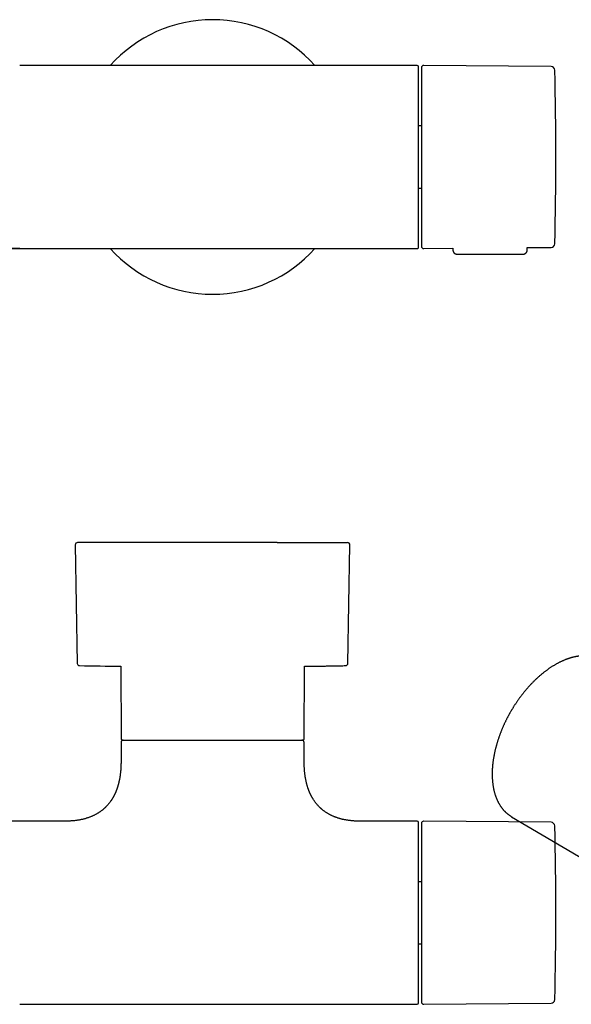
# Model space of a CAD drawing. Header units: millimetres. Extents: x 8 to 865, y 12 to 373.
# Tile 7 of 14: x 479 to 599, y 158 to 373. Entities that reach past the tile are written whole.
import ezdxf

# ---------------------------------------------------------------- set-up
doc = ezdxf.new("R2010")
doc.units = ezdxf.units.MM

msp = doc.modelspace()

# ---------------------------------------------------------------- linework, layer by layer
at = {"color": 7, "linetype": 'Continuous', "lineweight": 30}
for p, q in [((520.77, 363), (478.87, 363)), ((521, 363), (520.77, 363)), ((521.24, 363), (521, 363)), ((565.7, 363), (521.24, 363)), ((594.93, 362.75), (567.1, 363)), ((566.6, 349.79), (566, 349.79)), ((566, 336.21), (566.6, 336.21)), ((470.12, 323), (520.55, 323)), ((520.55, 323), (520.58, 323)), ((520.59, 323), (521, 323)), ((521, 323), (521.41, 323)), ((521.42, 323), (521.45, 323)), ((521.45, 323), (565.6, 323)), ((565.6, 323), (565.7, 323)), ((567.1, 323), (573.5, 323.06)), ((573.5, 323.06), (573.5, 322.59)), ((589.7, 323.2), (594.93, 323.25)), ((589.7, 322.59), (589.7, 323.2)), ((574.3, 321.8), (588.9, 321.8)), ((491.01, 258.25), (491.44, 232.38)), ((550.56, 232.38), (550.99, 258.25)), ((500.93, 231.76), (501, 215.91)), ((541, 215.91), (541.07, 231.76)), ((501, 215.11), (501, 210.91)), ((541, 210.91), (541, 215.11)), ((488.75, 197.91), (403.25, 197.91)), ((565.7, 197.91), (553.25, 197.91)), ((594.93, 197.66), (567.1, 197.9)), ((586.32, 198.88), (605.87, 187.31)), ((566.6, 184.69), (566, 184.69)), ((566, 171.12), (566.6, 171.12)), ((478.87, 157.91), (565.7, 157.91)), ((567.1, 157.91), (594.93, 158.15))]:
    msp.add_line(p, q, dxfattribs=at)
at = {"color": 7, "linetype": 'Continuous', "lineweight": 30, "flags": 128}
msp.add_lwpolyline([(541.07, 231.76), (541.27, 231.76), (541.68, 231.77)], dxfattribs=at)
at = {"color": 7, "linetype": 'Continuous', "lineweight": 30}
for centre, radius, start, end in [((521, 343), 29.99, 90, 138.1747), ((521, 343), 29.99, 41.8253, 90), ((565.7, 362.7), 0.3, 360, 90), ((567.1, 362.5), 0.5, 89.5, 180), ((594.92, 361.95), 0.8, 1.673, 89.5), ((-53.99, 343), 649.99, 358.32705, 1.67295), ((521, 343), 29.99, 221.8253, 318.1747), ((567.1, 323.5), 0.5, 180, 270.5), ((594.92, 324.05), 0.8, 270.5, 358.327), ((491.51, 258.26), 0.5, 90, 180.9548), ((550.49, 258.26), 0.5, 359.0452, 90), ((491.94, 232.39), 0.5, 180.956, 268.6682), ((550.06, 232.39), 0.5, 271.3318, 359.044), ((503.55, 731.76), 500, 268.6681, 269.6997), ((501.3, 215.91), 0.3, 180.25, 270), ((501.5, 215.11), 0.5, 90, 180), ((540.5, 215.11), 0.5, 0, 90), ((540.7, 215.91), 0.3, 270, 359.75), ((565.7, 197.61), 0.3, 360, 90), ((567.1, 197.4), 0.5, 89.5, 180), ((594.92, 196.86), 0.8, 1.673, 89.5), ((-53.99, 177.91), 649.99, 358.32705, 1.67295), ((565.7, 158.21), 0.3, 270, 360), ((567.1, 158.41), 0.5, 180, 270.5), ((594.92, 158.95), 0.8, 270.5, 358.327)]:
    msp.add_arc(centre, radius, start, end, dxfattribs=at)
for points, knots in [([(566, 323.3), (566, 323.31), (566, 323.32), (566, 323.34), (566, 323.38), (566, 323.42), (566, 323.47), (566, 323.52), (566, 323.56), (566, 323.61), (566, 323.67), (566, 323.73), (566, 323.81), (566, 323.91), (566, 324.03), (566, 324.17), (566, 324.31), (566, 324.47), (566, 324.64), (566, 324.79), (566, 324.93), (566, 325.04), (566, 325.15), (566, 325.27), (566, 325.39), (566, 325.52), (566, 325.65), (566, 325.81), (566, 326), (566, 326.22), (566, 326.45), (566, 326.68), (566, 326.91), (566, 327.13), (566, 327.35), (566, 327.59), (566, 327.82), (566, 328.08), (566, 328.36), (566, 328.66), (566, 328.97), (566, 329.28), (566, 329.61), (566, 329.95), (566, 330.29), (566, 330.64), (566, 330.99), (566, 331.35), (566, 331.71), (566, 332.07), (566, 332.43), (566, 332.76), (566, 333.08), (566, 333.4), (566, 333.72), (566, 334.05), (566, 334.4), (566, 334.77), (566, 335.17), (566, 335.57), (566, 335.91), (566, 336.18), (566, 336.39), (566, 336.6), (566, 336.81), (566, 337.03), (566, 337.28), (566, 337.57), (566, 337.91), (566, 338.23), (566, 338.55), (566, 338.85), (566, 339.16), (566, 339.46), (566, 339.76), (566, 340.11), (566, 340.5), (566, 340.95), (566, 341.4), (566, 341.85), (566, 342.3), (566, 342.75), (566, 343.2), (566, 343.65), (566, 344.1), (566, 344.55), (566, 345), (566, 345.39), (566, 345.73), (566, 346.02), (566, 346.32), (566, 346.61), (566, 346.91), (566, 347.26), (566, 347.67), (566, 348.14), (566, 348.6), (566, 349.05), (566, 349.5), (566, 349.95), (566, 350.33), (566, 350.65), (566, 350.91), (566, 351.16), (566, 351.41), (566, 351.66), (566, 351.91), (566, 352.15), (566, 352.44), (566, 352.78), (566, 353.15), (566, 353.52), (566, 353.87), (566, 354.2), (566, 354.51), (566, 354.81), (566, 355.11), (566, 355.41), (566, 355.71), (566, 356.03), (566, 356.36), (566, 356.69), (566, 357), (566, 357.32), (566, 357.62), (566, 357.92), (566, 358.21), (566, 358.5), (566, 358.77), (566, 359.03), (566, 359.28), (566, 359.52), (566, 359.73), (566, 359.92), (566, 360.11), (566, 360.29), (566, 360.46), (566, 360.64), (566, 360.82), (566, 361), (566, 361.17), (566, 361.31), (566, 361.41), (566, 361.49), (566, 361.57), (566, 361.64), (566, 361.71), (566, 361.79), (566, 361.88), (566, 361.98), (566, 362.07), (566, 362.15), (566, 362.22), (566, 362.28), (566, 362.34), (566, 362.4), (566, 362.46), (566, 362.52), (566, 362.57), (566, 362.62), (566, 362.66), (566, 362.68), (566, 362.7), (566, 362.7), (566, 362.7)], [0, 0, 0, 0, 0.007327, 0.014643, 0.021951, 0.029255, 0.036558, 0.041342, 0.046129, 0.050919, 0.055714, 0.060646, 0.065728, 0.073496, 0.081254, 0.089007, 0.096759, 0.104514, 0.112279, 0.120056, 0.12457, 0.129079, 0.133583, 0.138082, 0.142579, 0.147074, 0.151567, 0.156061, 0.163123, 0.17019, 0.177266, 0.184353, 0.190498, 0.196632, 0.202758, 0.208879, 0.214997, 0.221113, 0.228323, 0.235539, 0.242763, 0.25, 0.257372, 0.26473, 0.272078, 0.27942, 0.286759, 0.293969, 0.301185, 0.308409, 0.315646, 0.321664, 0.327672, 0.333672, 0.339667, 0.345659, 0.35165, 0.358713, 0.36578, 0.372855, 0.379943, 0.383568, 0.38719, 0.390809, 0.394425, 0.398039, 0.401651, 0.407325, 0.412997, 0.41867, 0.423736, 0.428806, 0.43388, 0.438959, 0.443914, 0.448711, 0.456044, 0.463368, 0.470688, 0.478007, 0.48533, 0.492659, 0.5, 0.507328, 0.514645, 0.521953, 0.529257, 0.53656, 0.541344, 0.54613, 0.55092, 0.555714, 0.560646, 0.565728, 0.573496, 0.581254, 0.589007, 0.596759, 0.604514, 0.612279, 0.620056, 0.62457, 0.629079, 0.633583, 0.638082, 0.642579, 0.647074, 0.651567, 0.656061, 0.663123, 0.67019, 0.677266, 0.684353, 0.690498, 0.696632, 0.702758, 0.708879, 0.714997, 0.721113, 0.728323, 0.735539, 0.742763, 0.75, 0.757372, 0.76473, 0.772078, 0.77942, 0.786759, 0.793969, 0.801185, 0.808409, 0.815646, 0.821664, 0.827672, 0.833672, 0.839667, 0.845659, 0.85165, 0.858713, 0.86578, 0.872855, 0.879943, 0.883568, 0.88719, 0.890809, 0.894425, 0.898039, 0.901651, 0.907325, 0.912997, 0.918669, 0.923736, 0.928806, 0.93388, 0.938959, 0.943914, 0.948711, 0.956044, 0.963368, 0.970688, 0.978007, 0.98533, 0.992659, 1, 1, 1, 1]), ([(566.6, 362.5), (566.6, 362.49), (566.6, 362.49), (566.6, 362.48), (566.6, 362.45), (566.6, 362.42), (566.6, 362.37), (566.6, 362.33), (566.6, 362.29), (566.6, 362.25), (566.6, 362.2), (566.6, 362.14), (566.6, 362.07), (566.6, 361.98), (566.6, 361.87), (566.6, 361.75), (566.6, 361.64), (566.6, 361.55), (566.6, 361.49), (566.6, 361.42), (566.6, 361.35), (566.6, 361.28), (566.6, 361.2), (566.6, 361.1), (566.6, 360.96), (566.6, 360.78), (566.6, 360.6), (566.6, 360.41), (566.6, 360.23), (566.6, 360.06), (566.6, 359.92), (566.6, 359.78), (566.6, 359.63), (566.6, 359.48), (566.6, 359.29), (566.6, 359.07), (566.6, 358.81), (566.6, 358.54), (566.6, 358.26), (566.6, 357.98), (566.6, 357.69), (566.6, 357.4), (566.6, 357.1), (566.6, 356.78), (566.6, 356.46), (566.6, 356.13), (566.6, 355.8), (566.6, 355.46), (566.6, 355.15), (566.6, 354.87), (566.6, 354.64), (566.6, 354.4), (566.6, 354.16), (566.6, 353.91), (566.6, 353.63), (566.6, 353.3), (566.6, 352.92), (566.6, 352.54), (566.6, 352.15), (566.6, 351.82), (566.6, 351.54), (566.6, 351.31), (566.6, 351.09), (566.6, 350.86), (566.6, 350.64), (566.6, 350.41), (566.6, 350.11), (566.6, 349.73), (566.6, 349.29), (566.6, 348.84), (566.6, 348.38), (566.6, 347.98), (566.6, 347.62), (566.6, 347.32), (566.6, 347.02), (566.6, 346.72), (566.6, 346.42), (566.6, 346.07), (566.6, 345.68), (566.6, 345.24), (566.6, 344.79), (566.6, 344.35), (566.6, 343.9), (566.6, 343.45), (566.6, 343.15), (566.6, 343)], [0, 0, 0, 0, 0.014635, 0.029249, 0.043848, 0.058441, 0.073035, 0.082595, 0.092161, 0.101735, 0.111319, 0.121178, 0.131336, 0.146553, 0.161753, 0.176944, 0.192135, 0.198958, 0.205784, 0.212613, 0.219447, 0.226285, 0.233129, 0.23998, 0.254418, 0.268831, 0.283227, 0.297613, 0.311997, 0.321417, 0.330841, 0.340271, 0.34971, 0.359159, 0.36862, 0.383368, 0.398088, 0.41279, 0.427482, 0.442171, 0.456602, 0.471046, 0.485509, 0.5, 0.514747, 0.529468, 0.54417, 0.558861, 0.57355, 0.58317, 0.592794, 0.602425, 0.612065, 0.621716, 0.63138, 0.645818, 0.660232, 0.674628, 0.689014, 0.703397, 0.711471, 0.719548, 0.727629, 0.735716, 0.743809, 0.751911, 0.760021, 0.77554, 0.791032, 0.806507, 0.821974, 0.837442, 0.847575, 0.857715, 0.867865, 0.878027, 0.887932, 0.897513, 0.912161, 0.926794, 0.941419, 0.956044, 0.970677, 0.985327, 1, 1, 1, 1]), ([(566.6, 343), (566.6, 342.85), (566.6, 342.55), (566.6, 342.1), (566.6, 341.66), (566.6, 341.21), (566.6, 340.82), (566.6, 340.48), (566.6, 340.19), (566.6, 339.9), (566.6, 339.61), (566.6, 339.31), (566.6, 338.96), (566.6, 338.55), (566.6, 338.1), (566.6, 337.65), (566.6, 337.29), (566.6, 337.01), (566.6, 336.81), (566.6, 336.61), (566.6, 336.41), (566.6, 336.22), (566.6, 336.02), (566.6, 335.75), (566.6, 335.41), (566.6, 335.01), (566.6, 334.61), (566.6, 334.21), (566.6, 333.87), (566.6, 333.57), (566.6, 333.32), (566.6, 333.07), (566.6, 332.82), (566.6, 332.57), (566.6, 332.29), (566.6, 331.96), (566.6, 331.59), (566.6, 331.23), (566.6, 330.87), (566.6, 330.52), (566.6, 330.18), (566.6, 329.85), (566.6, 329.53), (566.6, 329.21), (566.6, 328.9), (566.6, 328.59), (566.6, 328.29), (566.6, 328), (566.6, 327.75), (566.6, 327.54), (566.6, 327.36), (566.6, 327.18), (566.6, 327.01), (566.6, 326.85), (566.6, 326.65), (566.6, 326.44), (566.6, 326.21), (566.6, 325.99), (566.6, 325.78), (566.6, 325.61), (566.6, 325.47), (566.6, 325.37), (566.6, 325.26), (566.6, 325.16), (566.6, 325.06), (566.6, 324.97), (566.6, 324.84), (566.6, 324.7), (566.6, 324.54), (566.6, 324.4), (566.6, 324.26), (566.6, 324.15), (566.6, 324.06), (566.6, 323.99), (566.6, 323.92), (566.6, 323.86), (566.6, 323.81), (566.6, 323.75), (566.6, 323.69), (566.6, 323.63), (566.6, 323.59), (566.6, 323.55), (566.6, 323.52), (566.6, 323.51), (566.6, 323.51), (566.6, 323.5)], [0, 0, 0, 0, 0.014637, 0.029252, 0.043852, 0.058445, 0.073039, 0.082598, 0.092164, 0.101737, 0.11132, 0.121178, 0.131336, 0.146553, 0.161753, 0.176944, 0.192135, 0.198958, 0.205784, 0.212613, 0.219447, 0.226285, 0.233129, 0.23998, 0.254418, 0.268831, 0.283227, 0.297613, 0.311997, 0.321417, 0.330841, 0.340271, 0.34971, 0.359159, 0.36862, 0.383368, 0.398088, 0.41279, 0.427482, 0.44217, 0.456602, 0.471046, 0.485509, 0.5, 0.514747, 0.529468, 0.54417, 0.558861, 0.57355, 0.58317, 0.592794, 0.602425, 0.612065, 0.621716, 0.63138, 0.645818, 0.660232, 0.674628, 0.689014, 0.703397, 0.711471, 0.719548, 0.727629, 0.735716, 0.743809, 0.751911, 0.760021, 0.77554, 0.791032, 0.806507, 0.821974, 0.837442, 0.847575, 0.857715, 0.867865, 0.878027, 0.887931, 0.897512, 0.912158, 0.926789, 0.941414, 0.95604, 0.970674, 0.985325, 1, 1, 1, 1]), ([(478.89, 323.02), (478.64, 323.02), (478.16, 323.02), (477.43, 323.01), (476.71, 323.01), (476.04, 323.01), (475.42, 323), (474.85, 323), (474.28, 323), (473.64, 323), (472.93, 323), (472.14, 323), (471.36, 323), (470.59, 323), (470.08, 323), (469.83, 323)], [0, 0, 0, 0, 0.082249, 0.163136, 0.242681, 0.322529, 0.385617, 0.448865, 0.512281, 0.573769, 0.660755, 0.74684, 0.832056, 0.916432, 1, 1, 1, 1]), ([(565.7, 323), (565.71, 323), (565.73, 323), (565.76, 323.01), (565.8, 323.02), (565.84, 323.04), (565.87, 323.05), (565.89, 323.07), (565.92, 323.1), (565.95, 323.13), (565.97, 323.17), (565.99, 323.21), (566, 323.25), (566, 323.28), (566, 323.3), (566, 323.3)], [0, 0, 0, 0, 0.068165, 0.136986, 0.277092, 0.350072, 0.423509, 0.498689, 0.574684, 0.664954, 0.757598, 0.833165, 0.910543, 0.954681, 1, 1, 1, 1]), ([(573.5, 322.59), (573.5, 322.58), (573.51, 322.55), (573.51, 322.51), (573.51, 322.48), (573.52, 322.45), (573.52, 322.42), (573.53, 322.39), (573.55, 322.34), (573.57, 322.29), (573.6, 322.22), (573.63, 322.17), (573.66, 322.12), (573.69, 322.08), (573.74, 322.04), (573.79, 321.99), (573.84, 321.94), (573.91, 321.9), (573.98, 321.87), (574.05, 321.84), (574.13, 321.82), (574.22, 321.8), (574.27, 321.8), (574.3, 321.8)], [0, 0, 0, 0, 0.0354909, 0.0688494, 0.0941629, 0.1137067, 0.1323631, 0.1669373, 0.2006947, 0.2517221, 0.3060618, 0.3641574, 0.4009659, 0.4431624, 0.4922906, 0.5482402, 0.6107644, 0.6675993, 0.728359, 0.7925849, 0.8597148, 0.9290946, 1, 1, 1, 1]), ([(588.9, 321.8), (588.92, 321.8), (588.98, 321.8), (589.06, 321.81), (589.13, 321.83), (589.2, 321.86), (589.26, 321.88), (589.31, 321.92), (589.36, 321.95), (589.41, 321.98), (589.45, 322.02), (589.48, 322.06), (589.52, 322.1), (589.55, 322.14), (589.58, 322.19), (589.61, 322.24), (589.63, 322.28), (589.65, 322.33), (589.66, 322.37), (589.67, 322.4), (589.68, 322.43), (589.68, 322.45), (589.69, 322.48), (589.69, 322.51), (589.69, 322.55), (589.7, 322.58), (589.7, 322.59)], [0, 0, 0, 0, 0.065814, 0.129341, 0.189915, 0.246956, 0.299975, 0.348584, 0.400684, 0.445668, 0.486889, 0.529017, 0.571984, 0.615688, 0.660014, 0.704839, 0.746741, 0.782689, 0.819466, 0.85429, 0.867842, 0.884381, 0.906637, 0.934422, 0.967461, 1, 1, 1, 1]), ([(535.14, 258.76), (534.97, 258.76), (534.64, 258.76), (534.14, 258.76), (533.63, 258.76), (533.12, 258.76), (532.6, 258.76), (532.14, 258.76), (531.73, 258.76), (531.38, 258.76), (531.02, 258.76), (530.66, 258.76), (530.3, 258.76), (529.92, 258.76), (529.49, 258.76), (529, 258.76), (528.45, 258.76), (527.91, 258.76), (527.36, 258.76), (526.81, 258.76), (526.26, 258.76), (525.72, 258.76), (525.17, 258.76), (524.71, 258.76), (524.35, 258.76), (524.09, 258.76), (523.82, 258.76), (523.56, 258.76), (523.29, 258.76), (523.02, 258.76), (522.68, 258.76), (522.27, 258.76), (521.78, 258.76), (521.28, 258.76), (520.77, 258.76), (520.24, 258.76), (519.72, 258.76), (519.2, 258.76), (518.68, 258.76), (518.19, 258.76), (517.7, 258.76), (517.22, 258.76), (516.73, 258.76), (516.25, 258.76), (515.77, 258.76), (515.28, 258.76), (514.77, 258.76), (514.25, 258.76), (513.73, 258.76), (513.21, 258.76), (512.69, 258.76), (512.15, 258.76), (511.61, 258.76), (511.07, 258.76), (510.54, 258.76), (510.01, 258.76), (509.5, 258.76), (509, 258.76), (508.51, 258.76), (508.03, 258.76), (507.55, 258.76), (507.11, 258.76), (506.71, 258.76), (506.34, 258.76), (505.98, 258.76), (505.62, 258.76), (505.27, 258.76), (504.92, 258.76), (504.57, 258.76), (504.2, 258.76), (503.8, 258.76), (503.38, 258.76), (502.96, 258.76), (502.55, 258.76), (502.2, 258.76), (501.92, 258.76), (501.7, 258.76), (501.49, 258.76), (501.27, 258.76), (501.06, 258.76), (500.85, 258.76), (500.58, 258.76), (500.26, 258.76), (499.89, 258.76), (499.56, 258.76), (499.25, 258.76), (498.98, 258.76), (498.72, 258.76), (498.46, 258.76), (498.2, 258.76), (497.96, 258.76), (497.69, 258.76), (497.4, 258.76), (497.08, 258.76), (496.77, 258.76), (496.47, 258.76), (496.19, 258.76), (495.91, 258.76), (495.64, 258.76), (495.37, 258.76), (495.11, 258.76), (494.85, 258.76), (494.59, 258.76), (494.35, 258.76), (494.11, 258.76), (493.89, 258.76), (493.69, 258.76), (493.53, 258.76), (493.39, 258.76), (493.26, 258.76), (493.14, 258.76), (493.01, 258.76), (492.89, 258.76), (492.75, 258.76), (492.61, 258.76), (492.46, 258.76), (492.33, 258.76), (492.2, 258.76), (492.08, 258.76), (491.98, 258.76), (491.89, 258.76), (491.8, 258.76), (491.74, 258.76), (491.7, 258.76), (491.67, 258.76), (491.64, 258.76), (491.62, 258.76), (491.6, 258.76), (491.58, 258.76), (491.56, 258.76), (491.53, 258.76), (491.52, 258.76), (491.51, 258.76), (491.51, 258.76), (491.51, 258.76)], [0, 0, 0, 0, 0.009256, 0.018499, 0.0277323, 0.0369594, 0.0461837, 0.0554085, 0.0616232, 0.0678408, 0.0740621, 0.0802884, 0.0865206, 0.0930227, 0.0996294, 0.1088675, 0.1180956, 0.1273171, 0.1365354, 0.1457538, 0.1548111, 0.1638749, 0.1729487, 0.1820354, 0.1864207, 0.1908023, 0.1951805, 0.1995558, 0.2039284, 0.2082987, 0.2126671, 0.220672, 0.2286738, 0.2366748, 0.2452488, 0.2538272, 0.2624126, 0.2710078, 0.2796155, 0.2876113, 0.2955955, 0.3035703, 0.3115377, 0.3195, 0.3274593, 0.3354178, 0.3441739, 0.3529346, 0.3617029, 0.3704815, 0.3792734, 0.3886007, 0.3979126, 0.4072126, 0.4165041, 0.4257906, 0.4350756, 0.4438317, 0.4525924, 0.4613606, 0.4701392, 0.4789312, 0.4857815, 0.4926233, 0.4994579, 0.5062867, 0.5131109, 0.519932, 0.5267514, 0.5335705, 0.5421445, 0.5507229, 0.5593083, 0.5679035, 0.5765112, 0.5812248, 0.5859343, 0.5906401, 0.5953428, 0.6000427, 0.6047403, 0.6094361, 0.6180415, 0.626645, 0.6352492, 0.6418364, 0.6484268, 0.6550217, 0.6616225, 0.6682302, 0.6745781, 0.6808093, 0.6895234, 0.6982291, 0.7069291, 0.7156264, 0.7243238, 0.7328687, 0.741419, 0.7499776, 0.7585471, 0.7678039, 0.7770475, 0.7862813, 0.7955086, 0.8047329, 0.8139576, 0.8201721, 0.8263894, 0.8326104, 0.8388362, 0.8450678, 0.8515697, 0.8581764, 0.8674145, 0.8766427, 0.8858642, 0.8950824, 0.9043009, 0.9133581, 0.922422, 0.9314957, 0.9405824, 0.9449677, 0.9493493, 0.9537276, 0.9581028, 0.9624754, 0.9668458, 0.9712142, 0.979219, 0.9872208, 0.9952218, 1, 1, 1, 1]), ([(535.14, 258.76), (535.3, 258.76), (535.63, 258.76), (536.12, 258.76), (536.6, 258.76), (537.08, 258.76), (537.55, 258.76), (537.96, 258.76), (538.32, 258.76), (538.62, 258.76), (538.93, 258.76), (539.23, 258.76), (539.53, 258.76), (539.83, 258.76), (540.18, 258.76), (540.57, 258.76), (540.99, 258.76), (541.4, 258.76), (541.8, 258.76), (542.21, 258.76), (542.62, 258.76), (542.94, 258.76), (543.14, 258.76), (543.25, 258.76), (543.36, 258.76), (543.46, 258.76), (543.57, 258.76), (543.76, 258.76), (544.03, 258.76), (544.37, 258.76), (544.71, 258.76), (545.03, 258.76), (545.35, 258.76), (545.63, 258.76), (545.86, 258.76), (546.06, 258.76), (546.26, 258.76), (546.45, 258.76), (546.63, 258.76), (546.82, 258.76), (547.03, 258.76), (547.26, 258.76), (547.52, 258.76), (547.76, 258.76), (547.99, 258.76), (548.22, 258.76), (548.43, 258.76), (548.62, 258.76), (548.81, 258.76), (548.98, 258.76), (549.14, 258.76), (549.3, 258.76), (549.46, 258.76), (549.6, 258.76), (549.73, 258.76), (549.86, 258.76), (549.97, 258.76), (550.06, 258.76), (550.13, 258.76), (550.19, 258.76), (550.24, 258.76), (550.29, 258.76), (550.33, 258.76), (550.37, 258.76), (550.4, 258.76), (550.44, 258.76), (550.47, 258.76), (550.49, 258.76), (550.49, 258.76), (550.49, 258.76), (550.49, 258.76)], [0, 0, 0, 0, 0.017897, 0.035769, 0.053624, 0.071467, 0.089306, 0.107146, 0.119165, 0.13119, 0.143223, 0.155266, 0.16732, 0.179892, 0.192665, 0.210526, 0.228369, 0.246201, 0.264027, 0.281855, 0.301476, 0.321115, 0.326263, 0.331413, 0.336565, 0.341719, 0.346876, 0.352036, 0.36969, 0.387317, 0.404924, 0.422517, 0.440102, 0.457685, 0.469529, 0.481377, 0.493231, 0.505093, 0.516964, 0.528847, 0.540744, 0.558776, 0.57678, 0.594762, 0.612728, 0.630686, 0.648642, 0.665577, 0.682521, 0.699482, 0.716463, 0.733471, 0.751503, 0.769507, 0.787488, 0.805455, 0.823413, 0.841369, 0.853465, 0.865564, 0.87767, 0.889785, 0.901909, 0.914047, 0.926198, 0.943852, 0.96148, 0.979087, 0.996679, 1, 1, 1, 1]), ([(606.07, 233.09), (606.03, 233.11), (605.93, 233.17), (605.79, 233.24), (605.63, 233.32), (605.46, 233.4), (605.3, 233.47), (605.13, 233.53), (604.96, 233.6), (604.79, 233.66), (604.62, 233.71), (604.45, 233.76), (604.27, 233.81), (604.09, 233.85), (603.91, 233.89), (603.72, 233.92), (603.54, 233.95), (603.35, 233.98), (603.16, 234), (602.97, 234.02), (602.78, 234.03), (602.58, 234.04), (602.39, 234.05), (602.19, 234.05), (601.99, 234.05), (601.79, 234.04), (601.59, 234.03), (601.38, 234.01), (601.18, 233.99), (600.97, 233.96), (600.77, 233.93), (600.56, 233.9), (600.35, 233.86), (600.14, 233.82), (599.92, 233.77), (599.71, 233.72), (599.5, 233.66), (599.28, 233.6), (599.07, 233.54), (598.85, 233.47), (598.64, 233.4), (598.42, 233.32), (598.2, 233.24), (597.98, 233.16), (597.76, 233.07), (597.54, 232.97), (597.33, 232.87), (597.11, 232.77), (596.89, 232.67), (596.67, 232.55), (596.45, 232.44), (596.23, 232.32), (596.01, 232.2), (595.79, 232.07), (595.57, 231.94), (595.35, 231.81), (595.13, 231.67), (594.91, 231.53), (594.69, 231.39), (594.47, 231.24), (594.26, 231.08), (594.04, 230.93), (593.82, 230.77), (593.61, 230.6), (593.39, 230.44), (593.18, 230.27), (592.96, 230.09), (592.75, 229.91), (592.54, 229.73), (592.32, 229.55), (592.11, 229.36), (591.9, 229.17), (591.69, 228.97), (591.49, 228.78), (591.28, 228.57), (591.07, 228.37), (590.87, 228.16), (590.66, 227.95), (590.46, 227.74), (590.26, 227.52), (590.06, 227.3), (589.86, 227.08), (589.68, 226.87), (589.5, 226.67), (589.33, 226.46), (589.15, 226.25), (588.98, 226.04), (588.81, 225.83), (588.64, 225.61), (588.48, 225.4), (588.31, 225.18), (588.14, 224.96), (587.98, 224.73), (587.82, 224.51), (587.66, 224.29), (587.51, 224.06), (587.35, 223.83), (587.2, 223.6), (587.05, 223.38), (586.9, 223.15), (586.75, 222.92), (586.62, 222.7), (586.49, 222.49), (586.38, 222.3), (586.28, 222.14), (586.19, 221.98), (586.12, 221.87), (586.09, 221.82)], [0, 0, 0, 0, 0.007601, 0.016915, 0.026241, 0.035578, 0.044929, 0.054294, 0.063676, 0.073074, 0.082491, 0.091926, 0.101382, 0.110857, 0.120354, 0.129873, 0.139414, 0.148977, 0.158563, 0.168171, 0.177802, 0.187455, 0.197131, 0.206828, 0.216545, 0.226284, 0.236042, 0.24582, 0.255616, 0.26543, 0.27526, 0.285106, 0.294968, 0.304843, 0.314732, 0.324633, 0.334545, 0.344468, 0.3544, 0.364342, 0.374292, 0.384249, 0.394213, 0.404183, 0.414159, 0.42414, 0.434126, 0.444115, 0.454109, 0.464105, 0.474105, 0.484107, 0.494112, 0.504119, 0.514129, 0.52414, 0.534153, 0.544168, 0.554186, 0.564205, 0.574226, 0.584249, 0.594275, 0.604303, 0.614334, 0.624368, 0.634405, 0.644446, 0.654491, 0.66454, 0.674595, 0.684655, 0.694721, 0.704795, 0.714876, 0.724965, 0.735065, 0.745175, 0.755296, 0.765432, 0.775582, 0.785749, 0.794877, 0.804002, 0.813125, 0.822246, 0.831363, 0.840478, 0.849588, 0.858695, 0.867796, 0.876892, 0.885982, 0.895063, 0.904135, 0.913193, 0.922234, 0.931251, 0.940233, 0.949162, 0.958001, 0.96667, 0.974955, 0.982288, 0.987679, 0.993741, 1, 1, 1, 1]), ([(541.6, 231.77), (541.84, 231.77), (542.44, 231.77), (543.35, 231.78), (544.38, 231.79), (545.39, 231.8), (546.45, 231.82), (547.54, 231.84), (548.64, 231.86), (549.49, 231.88), (549.96, 231.89), (550.06, 231.89)], [0, 0, 0, 0, 0.082938, 0.212846, 0.324645, 0.446371, 0.572271, 0.701137, 0.832021, 0.964325, 1, 1, 1, 1]), ([(586.09, 221.82), (586.04, 221.73), (585.97, 221.6), (585.86, 221.42), (585.78, 221.26), (585.67, 221.07), (585.56, 220.87), (585.45, 220.66), (585.34, 220.45), (585.23, 220.22), (585.11, 220), (585, 219.76), (584.88, 219.53), (584.77, 219.29), (584.66, 219.05), (584.55, 218.8), (584.44, 218.56), (584.33, 218.31), (584.23, 218.06), (584.12, 217.81), (584.02, 217.56), (583.92, 217.3), (583.82, 217.05), (583.73, 216.79), (583.63, 216.54), (583.54, 216.28), (583.45, 216.02), (583.37, 215.77), (583.28, 215.51), (583.2, 215.25), (583.12, 214.99), (583.05, 214.73), (582.98, 214.47), (582.9, 214.22), (582.84, 213.96), (582.77, 213.7), (582.71, 213.44), (582.65, 213.18), (582.59, 212.92), (582.54, 212.67), (582.49, 212.41), (582.44, 212.15), (582.39, 211.9), (582.35, 211.64), (582.31, 211.39), (582.27, 211.14), (582.24, 210.88), (582.21, 210.63), (582.18, 210.38), (582.15, 210.13), (582.13, 209.88), (582.11, 209.64), (582.09, 209.39), (582.08, 209.15), (582.07, 208.9), (582.06, 208.66), (582.06, 208.42), (582.06, 208.18), (582.06, 207.94), (582.07, 207.71), (582.07, 207.47), (582.08, 207.24), (582.1, 207.01), (582.12, 206.78), (582.14, 206.55), (582.16, 206.33), (582.19, 206.1), (582.22, 205.88), (582.25, 205.66), (582.28, 205.44), (582.32, 205.23), (582.37, 205.01), (582.41, 204.8), (582.46, 204.59), (582.51, 204.39), (582.56, 204.18), (582.62, 203.98), (582.68, 203.78), (582.74, 203.59), (582.81, 203.39), (582.88, 203.2), (582.95, 203.01), (583.03, 202.83), (583.11, 202.65), (583.19, 202.47), (583.27, 202.29), (583.36, 202.11), (583.45, 201.94), (583.54, 201.77), (583.64, 201.61), (583.74, 201.45), (583.84, 201.29), (583.94, 201.13), (584.05, 200.98), (584.16, 200.83), (584.27, 200.68), (584.39, 200.54), (584.5, 200.4), (584.62, 200.27), (584.75, 200.13), (584.87, 200), (585, 199.88), (585.13, 199.76), (585.27, 199.64), (585.4, 199.52), (585.54, 199.41), (585.68, 199.3), (585.82, 199.2), (585.97, 199.1), (586.12, 199), (586.24, 198.93), (586.3, 198.89), (586.32, 198.88)], [0, 0, 0, 0, 0.010157, 0.014183, 0.02088, 0.027825, 0.03527, 0.04304, 0.051063, 0.059284, 0.067663, 0.076169, 0.084779, 0.093478, 0.102251, 0.111087, 0.119977, 0.128916, 0.137896, 0.146913, 0.155963, 0.165042, 0.174148, 0.183277, 0.192429, 0.201599, 0.210788, 0.219994, 0.229214, 0.238449, 0.247697, 0.256956, 0.266228, 0.275509, 0.284801, 0.294102, 0.303411, 0.312729, 0.322055, 0.331388, 0.340728, 0.350074, 0.359427, 0.368786, 0.37815, 0.38752, 0.396895, 0.406275, 0.41566, 0.42505, 0.434443, 0.443841, 0.453243, 0.462648, 0.472057, 0.48147, 0.490885, 0.500304, 0.509725, 0.51915, 0.528576, 0.538005, 0.547435, 0.556868, 0.566302, 0.575737, 0.585173, 0.594609, 0.604046, 0.613483, 0.62292, 0.632356, 0.641791, 0.651225, 0.660657, 0.670087, 0.679515, 0.688939, 0.698361, 0.707778, 0.717191, 0.7266, 0.736004, 0.745402, 0.754794, 0.76418, 0.77356, 0.782932, 0.792298, 0.801656, 0.811007, 0.82035, 0.829686, 0.839014, 0.848335, 0.857648, 0.866955, 0.876255, 0.885548, 0.894837, 0.90412, 0.9134, 0.922676, 0.931949, 0.941222, 0.950494, 0.959767, 0.969041, 0.97832, 0.987603, 0.996891, 1, 1, 1, 1]), ([(501.3, 215.61), (501.3, 215.61), (501.3, 215.61), (501.3, 215.61), (501.31, 215.61), (501.33, 215.61), (501.34, 215.61), (501.37, 215.61), (501.41, 215.61), (501.46, 215.61), (501.52, 215.61), (501.58, 215.61), (501.63, 215.61), (501.66, 215.61), (501.67, 215.61), (501.69, 215.61), (501.71, 215.61), (501.72, 215.61), (501.74, 215.61), (501.78, 215.61), (501.86, 215.61), (501.98, 215.61), (502.1, 215.61), (502.21, 215.61), (502.31, 215.61), (502.37, 215.61), (502.44, 215.61), (502.51, 215.61), (502.59, 215.61), (502.66, 215.61), (502.76, 215.61), (502.9, 215.61), (503.09, 215.61), (503.29, 215.61), (503.49, 215.61), (503.64, 215.61), (503.71, 215.61)], [0, 0, 0, 0, 0.015684, 0.046046, 0.076423, 0.105688, 0.133611, 0.175453, 0.21726, 0.259051, 0.300844, 0.337638, 0.374461, 0.382733, 0.391006, 0.399283, 0.407561, 0.415843, 0.424127, 0.432413, 0.479694, 0.526923, 0.574127, 0.621333, 0.642535, 0.663745, 0.684966, 0.706199, 0.727448, 0.74695, 0.765707, 0.812566, 0.859399, 0.906232, 0.95309, 1, 1, 1, 1]), ([(503.71, 215.61), (503.78, 215.61), (503.91, 215.61), (504.12, 215.61), (504.33, 215.61), (504.52, 215.61), (504.66, 215.61), (504.76, 215.61), (504.87, 215.61), (504.98, 215.61), (505.09, 215.61), (505.21, 215.61), (505.39, 215.61), (505.63, 215.61), (505.94, 215.61), (506.22, 215.61), (506.47, 215.61), (506.64, 215.61), (506.74, 215.61), (506.79, 215.61), (506.84, 215.61), (506.89, 215.61), (506.94, 215.61), (507, 215.61), (507.13, 215.61), (507.35, 215.61), (507.65, 215.61), (507.96, 215.61), (508.28, 215.61), (508.57, 215.61), (508.82, 215.61), (509.04, 215.61), (509.25, 215.61), (509.48, 215.61), (509.71, 215.61), (509.97, 215.61), (510.26, 215.61), (510.56, 215.61), (510.86, 215.61), (511.18, 215.61), (511.45, 215.61), (511.67, 215.61), (511.83, 215.61), (512, 215.61), (512.16, 215.61), (512.33, 215.61), (512.5, 215.61), (512.67, 215.61), (512.88, 215.61), (513.13, 215.61), (513.43, 215.61), (513.73, 215.61), (514.03, 215.61), (514.33, 215.61), (514.64, 215.61), (514.92, 215.61), (515.17, 215.61), (515.4, 215.61), (515.62, 215.61), (515.84, 215.61), (516.07, 215.61), (516.29, 215.61), (516.52, 215.61), (516.79, 215.61), (517.09, 215.61), (517.44, 215.61), (517.79, 215.61), (518.13, 215.61), (518.48, 215.61), (518.84, 215.61), (519.17, 215.61), (519.48, 215.61), (519.76, 215.61), (520.05, 215.61), (520.34, 215.61), (520.62, 215.61), (520.91, 215.61), (521.23, 215.61), (521.57, 215.61), (521.95, 215.61), (522.32, 215.61), (522.7, 215.61), (523.07, 215.61), (523.45, 215.61), (523.82, 215.61), (524.17, 215.61), (524.52, 215.61), (524.87, 215.61), (525.21, 215.61), (525.56, 215.61), (525.93, 215.61), (526.34, 215.61), (526.78, 215.61), (527.21, 215.61), (527.64, 215.61), (528.07, 215.61), (528.49, 215.61), (528.89, 215.61), (529.29, 215.61), (529.68, 215.61), (530.06, 215.61), (530.45, 215.61), (530.85, 215.61), (531.24, 215.61), (531.63, 215.61), (532.01, 215.61), (532.39, 215.61), (532.74, 215.61), (533.05, 215.61), (533.33, 215.61), (533.6, 215.61), (533.88, 215.61), (534.15, 215.61), (534.42, 215.61), (534.69, 215.61), (534.96, 215.61), (535.23, 215.61), (535.5, 215.61), (535.75, 215.61), (536, 215.61), (536.23, 215.61), (536.43, 215.61), (536.62, 215.61), (536.79, 215.61), (536.97, 215.61), (537.14, 215.61), (537.31, 215.61), (537.48, 215.61), (537.67, 215.61), (537.86, 215.61), (538.05, 215.61), (538.23, 215.61), (538.4, 215.61), (538.57, 215.61), (538.71, 215.61), (538.83, 215.61), (538.93, 215.61), (539.03, 215.61), (539.13, 215.61), (539.22, 215.61), (539.31, 215.61), (539.4, 215.61), (539.49, 215.61), (539.59, 215.61), (539.68, 215.61), (539.77, 215.61), (539.86, 215.61), (539.94, 215.61), (540.02, 215.61), (540.1, 215.61), (540.18, 215.61), (540.28, 215.61), (540.35, 215.61), (540.4, 215.61), (540.42, 215.61), (540.44, 215.61), (540.46, 215.61), (540.48, 215.61), (540.51, 215.61), (540.55, 215.61), (540.6, 215.61), (540.64, 215.61), (540.66, 215.61), (540.69, 215.61), (540.7, 215.61), (540.7, 215.61), (540.7, 215.61), (540.7, 215.61)], [0, 0, 0, 0, 0.007908, 0.015809, 0.023706, 0.031604, 0.03515, 0.038698, 0.042247, 0.045798, 0.04935, 0.053232, 0.05725, 0.066617, 0.075978, 0.085338, 0.091518, 0.097703, 0.099092, 0.100481, 0.101871, 0.103261, 0.104651, 0.106042, 0.107433, 0.115507, 0.12357, 0.131627, 0.139681, 0.147735, 0.153011, 0.15829, 0.163573, 0.168861, 0.174364, 0.180109, 0.187003, 0.193898, 0.200795, 0.207751, 0.215025, 0.218596, 0.222167, 0.225737, 0.229309, 0.23288, 0.236453, 0.240028, 0.243604, 0.249811, 0.256016, 0.26222, 0.268425, 0.274632, 0.280843, 0.287271, 0.291738, 0.296203, 0.300668, 0.305133, 0.309599, 0.314067, 0.318536, 0.323009, 0.32978, 0.336548, 0.343314, 0.350081, 0.356851, 0.363626, 0.370584, 0.376094, 0.381603, 0.387112, 0.392621, 0.398131, 0.403645, 0.409163, 0.416389, 0.42361, 0.430829, 0.438049, 0.445273, 0.452502, 0.459854, 0.466626, 0.473395, 0.480164, 0.486934, 0.493709, 0.500489, 0.509245, 0.517995, 0.526742, 0.535493, 0.544251, 0.553056, 0.561371, 0.569683, 0.577996, 0.586314, 0.59464, 0.603464, 0.612282, 0.621098, 0.629916, 0.638743, 0.647528, 0.654404, 0.661278, 0.668151, 0.675026, 0.681906, 0.688791, 0.696182, 0.703568, 0.710953, 0.718337, 0.725725, 0.73312, 0.74039, 0.746065, 0.751738, 0.75741, 0.763083, 0.768758, 0.774435, 0.780118, 0.787134, 0.794147, 0.801157, 0.808169, 0.815183, 0.822203, 0.829038, 0.833692, 0.838344, 0.842996, 0.847648, 0.852301, 0.856956, 0.861612, 0.866272, 0.871959, 0.877643, 0.883326, 0.889009, 0.894693, 0.90038, 0.90607, 0.91154, 0.921095, 0.930649, 0.933152, 0.935656, 0.93816, 0.940665, 0.94317, 0.945676, 0.953391, 0.961103, 0.968816, 0.976532, 0.984166, 0.991479, 0.997224, 1, 1, 1, 1]), ([(501, 210.91), (501, 210.79), (501, 210.56), (500.99, 210.23), (500.98, 209.91), (500.97, 209.6), (500.95, 209.3), (500.93, 209.01), (500.9, 208.75), (500.88, 208.49), (500.85, 208.25), (500.82, 208.01), (500.78, 207.77), (500.75, 207.54), (500.71, 207.3), (500.67, 207.08), (500.62, 206.86), (500.58, 206.66), (500.54, 206.46), (500.49, 206.28), (500.44, 206.09), (500.4, 205.91), (500.34, 205.72), (500.29, 205.55), (500.25, 205.39), (500.2, 205.24), (500.15, 205.1), (500.1, 204.97), (500.06, 204.84), (500.01, 204.72), (499.97, 204.6), (499.93, 204.5), (499.89, 204.4), (499.86, 204.32), (499.82, 204.25), (499.79, 204.18), (499.76, 204.1), (499.72, 204.02), (499.68, 203.92), (499.64, 203.83), (499.59, 203.73), (499.54, 203.62), (499.49, 203.53), (499.45, 203.46), (499.43, 203.41), (499.41, 203.37), (499.39, 203.34), (499.37, 203.3), (499.34, 203.25), (499.31, 203.19), (499.27, 203.11), (499.22, 203.03), (499.17, 202.94), (499.1, 202.83), (499.04, 202.72), (498.96, 202.61), (498.89, 202.5), (498.78, 202.34), (498.63, 202.13), (498.45, 201.89), (498.28, 201.67), (498.11, 201.47), (497.94, 201.28), (497.78, 201.11), (497.64, 200.97), (497.52, 200.85), (497.4, 200.74), (497.27, 200.63), (497.14, 200.51), (497, 200.4), (496.85, 200.28), (496.7, 200.16), (496.53, 200.04), (496.36, 199.92), (496.19, 199.8), (496, 199.68), (495.81, 199.57), (495.6, 199.45), (495.39, 199.34), (495.18, 199.23), (494.95, 199.12), (494.72, 199.01), (494.47, 198.9), (494.22, 198.81), (493.96, 198.71), (493.7, 198.62), (493.42, 198.53), (493.14, 198.45), (492.85, 198.38), (492.57, 198.31), (492.28, 198.24), (491.98, 198.18), (491.67, 198.13), (491.35, 198.08), (491.02, 198.04), (490.69, 198), (490.36, 197.97), (490.03, 197.95), (489.69, 197.93), (489.33, 197.91), (489.02, 197.91), (488.83, 197.91), (488.75, 197.91)], [0, 0, 0, 0, 0.0169109, 0.0332506, 0.0490345, 0.0642778, 0.0789949, 0.0932, 0.1061364, 0.1186406, 0.130723, 0.1423937, 0.1536625, 0.1657761, 0.177413, 0.1885851, 0.1993035, 0.209579, 0.2194214, 0.2288404, 0.2378449, 0.2475848, 0.2568118, 0.2655368, 0.2737695, 0.2815193, 0.2887944, 0.2956028, 0.3019513, 0.308652, 0.3147693, 0.3203107, 0.3252831, 0.3296925, 0.3335439, 0.3368558, 0.3410318, 0.3455983, 0.3505519, 0.3558892, 0.3613454, 0.3663002, 0.3732765, 0.3762599, 0.3787694, 0.380816, 0.3827782, 0.3848826, 0.3871289, 0.3909441, 0.3951063, 0.3996134, 0.4051509, 0.4111276, 0.4175344, 0.4240949, 0.4306617, 0.4372356, 0.452764, 0.4683498, 0.4810246, 0.4937539, 0.5065461, 0.51941, 0.5275369, 0.5356984, 0.5438968, 0.5521474, 0.5606594, 0.5695087, 0.5786999, 0.5882383, 0.5981302, 0.6083826, 0.6188107, 0.629603, 0.6407691, 0.6523197, 0.6638317, 0.6757237, 0.6880081, 0.7006988, 0.7138104, 0.7273588, 0.7405484, 0.7541565, 0.7681992, 0.7826936, 0.7976575, 0.8116844, 0.8261299, 0.8410092, 0.8563387, 0.8721348, 0.8884151, 0.9051974, 0.9210381, 0.9373311, 0.9540913, 0.9713346, 0.9890768, 1, 1, 1, 1]), ([(553.25, 197.91), (553.18, 197.91), (553, 197.91), (552.7, 197.91), (552.36, 197.92), (552.03, 197.94), (551.72, 197.96), (551.41, 197.99), (551.1, 198.02), (550.81, 198.06), (550.51, 198.1), (550.23, 198.15), (549.95, 198.2), (549.68, 198.25), (549.41, 198.31), (549.15, 198.37), (548.89, 198.44), (548.63, 198.52), (548.38, 198.6), (548.14, 198.68), (547.9, 198.76), (547.68, 198.85), (547.45, 198.94), (547.23, 199.03), (547.01, 199.13), (546.8, 199.24), (546.6, 199.34), (546.39, 199.45), (546.18, 199.57), (545.97, 199.7), (545.78, 199.83), (545.59, 199.95), (545.41, 200.08), (545.24, 200.2), (545.09, 200.32), (544.95, 200.44), (544.81, 200.56), (544.68, 200.67), (544.53, 200.81), (544.34, 200.99), (544.14, 201.2), (543.94, 201.42), (543.75, 201.64), (543.55, 201.88), (543.35, 202.14), (543.15, 202.43), (543, 202.66), (542.9, 202.83), (542.83, 202.94), (542.77, 203.05), (542.72, 203.14), (542.67, 203.23), (542.62, 203.31), (542.59, 203.38), (542.56, 203.44), (542.53, 203.49), (542.5, 203.55), (542.47, 203.6), (542.44, 203.66), (542.42, 203.72), (542.39, 203.78), (542.36, 203.84), (542.33, 203.91), (542.29, 203.98), (542.27, 204.04), (542.24, 204.1), (542.21, 204.16), (542.19, 204.21), (542.17, 204.27), (542.14, 204.32), (542.12, 204.39), (542.09, 204.46), (542.05, 204.55), (542.02, 204.64), (541.98, 204.74), (541.94, 204.85), (541.9, 204.97), (541.85, 205.09), (541.81, 205.23), (541.76, 205.38), (541.71, 205.54), (541.66, 205.71), (541.61, 205.89), (541.56, 206.08), (541.51, 206.28), (541.46, 206.5), (541.41, 206.72), (541.36, 206.96), (541.31, 207.19), (541.27, 207.42), (541.24, 207.63), (541.2, 207.86), (541.17, 208.09), (541.14, 208.33), (541.12, 208.58), (541.09, 208.84), (541.07, 209.11), (541.05, 209.39), (541.03, 209.68), (541.02, 209.97), (541.01, 210.27), (541, 210.59), (541, 210.8), (541, 210.91)], [0, 0, 0, 0, 0.010109, 0.027076, 0.043586, 0.059654, 0.075293, 0.090515, 0.105335, 0.119765, 0.134477, 0.148787, 0.162709, 0.176256, 0.18944, 0.202272, 0.215885, 0.229107, 0.241952, 0.254434, 0.266565, 0.278356, 0.289818, 0.30206, 0.313929, 0.325439, 0.3366, 0.347423, 0.359854, 0.371836, 0.383383, 0.394506, 0.405216, 0.415523, 0.424877, 0.433886, 0.442553, 0.450887, 0.459078, 0.473637, 0.488123, 0.502549, 0.516928, 0.531272, 0.548284, 0.565282, 0.582285, 0.588917, 0.595185, 0.601033, 0.606456, 0.611453, 0.61602, 0.619521, 0.622715, 0.625728, 0.629163, 0.631724, 0.63483, 0.638162, 0.641496, 0.64454, 0.648532, 0.652186, 0.65565, 0.658923, 0.662005, 0.664893, 0.667566, 0.670581, 0.674036, 0.677934, 0.682279, 0.687075, 0.692326, 0.698038, 0.704217, 0.710868, 0.718, 0.725619, 0.733735, 0.742357, 0.751494, 0.761158, 0.771397, 0.782191, 0.793554, 0.805501, 0.818046, 0.828335, 0.839013, 0.850088, 0.861571, 0.873471, 0.885798, 0.898564, 0.911778, 0.925453, 0.939601, 0.953968, 0.968815, 0.984155, 1, 1, 1, 1]), ([(566, 158.21), (566, 158.21), (566, 158.21), (566, 158.22), (566, 158.24), (566, 158.27), (566, 158.31), (566, 158.35), (566, 158.4), (566, 158.44), (566, 158.49), (566, 158.54), (566, 158.6), (566, 158.67), (566, 158.77), (566, 158.89), (566, 159.02), (566, 159.16), (566, 159.31), (566, 159.47), (566, 159.62), (566, 159.75), (566, 159.86), (566, 159.98), (566, 160.09), (566, 160.21), (566, 160.33), (566, 160.46), (566, 160.62), (566, 160.8), (566, 161.02), (566, 161.25), (566, 161.48), (566, 161.7), (566, 161.92), (566, 162.14), (566, 162.37), (566, 162.6), (566, 162.86), (566, 163.13), (566, 163.43), (566, 163.73), (566, 164.05), (566, 164.37), (566, 164.7), (566, 165.04), (566, 165.39), (566, 165.74), (566, 166.09), (566, 166.45), (566, 166.81), (566, 167.16), (566, 167.5), (566, 167.81), (566, 168.13), (566, 168.45), (566, 168.78), (566, 169.13), (566, 169.5), (566, 169.89), (566, 170.29), (566, 170.63), (566, 170.9), (566, 171.11), (566, 171.32), (566, 171.53), (566, 171.74), (566, 171.99), (566, 172.29), (566, 172.62), (566, 172.95), (566, 173.26), (566, 173.56), (566, 173.87), (566, 174.17), (566, 174.47), (566, 174.82), (566, 175.21), (566, 175.66), (566, 176.11), (566, 176.56), (566, 177), (566, 177.46), (566, 177.91), (566, 178.36), (566, 178.81), (566, 179.26), (566, 179.7), (566, 180.1), (566, 180.44), (566, 180.73), (566, 181.02), (566, 181.32), (566, 181.62), (566, 181.97), (566, 182.39), (566, 182.85), (566, 183.31), (566, 183.77), (566, 184.22), (566, 184.67), (566, 185.06), (566, 185.37), (566, 185.63), (566, 185.88), (566, 186.14), (566, 186.39), (566, 186.64), (566, 186.88), (566, 187.17), (566, 187.51), (566, 187.89), (566, 188.26), (566, 188.61), (566, 188.94), (566, 189.25), (566, 189.56), (566, 189.86), (566, 190.16), (566, 190.47), (566, 190.79), (566, 191.12), (566, 191.45), (566, 191.77), (566, 192.09), (566, 192.4), (566, 192.7), (566, 192.99), (566, 193.28), (566, 193.55), (566, 193.82), (566, 194.08), (566, 194.31), (566, 194.53), (566, 194.72), (566, 194.91), (566, 195.09), (566, 195.27), (566, 195.45), (566, 195.64), (566, 195.82), (566, 196), (566, 196.14), (566, 196.25), (566, 196.33), (566, 196.41), (566, 196.48), (566, 196.55), (566, 196.64), (566, 196.73), (566, 196.83), (566, 196.92), (566, 197), (566, 197.08), (566, 197.15), (566, 197.21), (566, 197.27), (566, 197.33), (566, 197.39), (566, 197.46), (566, 197.51), (566, 197.55), (566, 197.58), (566, 197.6), (566, 197.61), (566, 197.61), (566, 197.61)], [0, 0, 0, 0, 0.0032318, 0.0105127, 0.0177818, 0.0250428, 0.0322995, 0.0395557, 0.0443084, 0.0490636, 0.0538224, 0.0585857, 0.0634857, 0.0685353, 0.0762527, 0.0839604, 0.091663, 0.0993649, 0.1070707, 0.1147849, 0.1225122, 0.126997, 0.1314763, 0.1359509, 0.1404216, 0.1448893, 0.149355, 0.1538196, 0.1582838, 0.1653004, 0.172322, 0.1793519, 0.1863935, 0.1924982, 0.1985928, 0.2046796, 0.2107609, 0.2168388, 0.2229156, 0.2300792, 0.2372479, 0.2444256, 0.2516158, 0.25894, 0.2662505, 0.273551, 0.2808454, 0.2881376, 0.2953012, 0.3024699, 0.3096476, 0.3168378, 0.3228163, 0.3287854, 0.3347471, 0.3407036, 0.3466569, 0.3526092, 0.3596258, 0.3666474, 0.3736773, 0.3807189, 0.384321, 0.3879194, 0.3915147, 0.3951074, 0.3986979, 0.4022866, 0.4079236, 0.4135592, 0.4191952, 0.4242291, 0.429266, 0.4343072, 0.439354, 0.4442761, 0.4490422, 0.4563276, 0.4636048, 0.4708774, 0.4781495, 0.4854247, 0.4927069, 0.5, 0.5072809, 0.51455, 0.521811, 0.5290677, 0.536324, 0.5410767, 0.5458319, 0.5505906, 0.555354, 0.5602539, 0.5653035, 0.573021, 0.5807287, 0.5884312, 0.5961331, 0.6038389, 0.6115532, 0.6192804, 0.6237653, 0.6282446, 0.6327191, 0.6371898, 0.6416576, 0.6461233, 0.6505878, 0.655052, 0.6620687, 0.6690902, 0.6761201, 0.6831618, 0.6892664, 0.6953611, 0.7014479, 0.7075291, 0.7136071, 0.7196839, 0.7268474, 0.7340162, 0.7411938, 0.748384, 0.7557083, 0.7630188, 0.7703193, 0.7776137, 0.7849059, 0.7920694, 0.7992382, 0.8064158, 0.813606, 0.8195845, 0.8255536, 0.8315153, 0.8374718, 0.8434251, 0.8493774, 0.8563941, 0.8634156, 0.8704455, 0.8774872, 0.8810892, 0.8846876, 0.888283, 0.8918757, 0.8954661, 0.8990549, 0.9046918, 0.9103274, 0.9159634, 0.9209973, 0.9260343, 0.9310755, 0.9361222, 0.9410443, 0.9458105, 0.9530959, 0.960373, 0.9676457, 0.9749177, 0.9821929, 0.9894752, 0.9967682, 1, 1, 1, 1]), ([(566.6, 197.4), (566.6, 197.4), (566.6, 197.4), (566.6, 197.38), (566.6, 197.36), (566.6, 197.32), (566.6, 197.28), (566.6, 197.24), (566.6, 197.2), (566.6, 197.15), (566.6, 197.1), (566.6, 197.05), (566.6, 196.98), (566.6, 196.89), (566.6, 196.78), (566.6, 196.66), (566.6, 196.55), (566.6, 196.46), (566.6, 196.39), (566.6, 196.33), (566.6, 196.26), (566.6, 196.18), (566.6, 196.11), (566.6, 196.01), (566.6, 195.87), (566.6, 195.69), (566.6, 195.51), (566.6, 195.31), (566.6, 195.13), (566.6, 194.97), (566.6, 194.83), (566.6, 194.68), (566.6, 194.53), (566.6, 194.38), (566.6, 194.2), (566.6, 193.97), (566.6, 193.71), (566.6, 193.45), (566.6, 193.17), (566.6, 192.89), (566.6, 192.6), (566.6, 192.31), (566.6, 192), (566.6, 191.69), (566.6, 191.37), (566.6, 191.04), (566.6, 190.7), (566.6, 190.36), (566.6, 190.05), (566.6, 189.78), (566.6, 189.54), (566.6, 189.31), (566.6, 189.07), (566.6, 188.82), (566.6, 188.53), (566.6, 188.2), (566.6, 187.83), (566.6, 187.44), (566.6, 187.06), (566.6, 186.72), (566.6, 186.44), (566.6, 186.22), (566.6, 186), (566.6, 185.77), (566.6, 185.54), (566.6, 185.31), (566.6, 185.01), (566.6, 184.64), (566.6, 184.19), (566.6, 183.74), (566.6, 183.29), (566.6, 182.88), (566.6, 182.53), (566.6, 182.23), (566.6, 181.92), (566.6, 181.62), (566.6, 181.32), (566.6, 180.98), (566.6, 180.59), (566.6, 180.14), (566.6, 179.7), (566.6, 179.25), (566.6, 178.8), (566.6, 178.36), (566.6, 177.91), (566.6, 177.46), (566.6, 177.01), (566.6, 176.56), (566.6, 176.12), (566.6, 175.73), (566.6, 175.38), (566.6, 175.09), (566.6, 174.8), (566.6, 174.51), (566.6, 174.21), (566.6, 173.86), (566.6, 173.46), (566.6, 173.01), (566.6, 172.56), (566.6, 172.19), (566.6, 171.91), (566.6, 171.71), (566.6, 171.52), (566.6, 171.32), (566.6, 171.12), (566.6, 170.93), (566.6, 170.66), (566.6, 170.32), (566.6, 169.92), (566.6, 169.52), (566.6, 169.12), (566.6, 168.77), (566.6, 168.48), (566.6, 168.22), (566.6, 167.97), (566.6, 167.73), (566.6, 167.48), (566.6, 167.19), (566.6, 166.86), (566.6, 166.49), (566.6, 166.13), (566.6, 165.78), (566.6, 165.43), (566.6, 165.09), (566.6, 164.76), (566.6, 164.44), (566.6, 164.12), (566.6, 163.8), (566.6, 163.5), (566.6, 163.2), (566.6, 162.91), (566.6, 162.65), (566.6, 162.44), (566.6, 162.26), (566.6, 162.09), (566.6, 161.92), (566.6, 161.75), (566.6, 161.56), (566.6, 161.35), (566.6, 161.12), (566.6, 160.9), (566.6, 160.69), (566.6, 160.52), (566.6, 160.38), (566.6, 160.27), (566.6, 160.17), (566.6, 160.07), (566.6, 159.97), (566.6, 159.87), (566.6, 159.75), (566.6, 159.61), (566.6, 159.45), (566.6, 159.3), (566.6, 159.17), (566.6, 159.06), (566.6, 158.97), (566.6, 158.89), (566.6, 158.83), (566.6, 158.77), (566.6, 158.71), (566.6, 158.65), (566.6, 158.59), (566.6, 158.54), (566.6, 158.49), (566.6, 158.46), (566.6, 158.43), (566.6, 158.41), (566.6, 158.41), (566.6, 158.41)], [0, 0, 0, 0, 0.0073187, 0.0146261, 0.0219261, 0.0292226, 0.0365194, 0.0412992, 0.0460818, 0.0508684, 0.0556601, 0.060589, 0.0656682, 0.0732765, 0.0808763, 0.0884718, 0.0960675, 0.0994791, 0.102892, 0.1063066, 0.1097233, 0.1131425, 0.1165645, 0.1199898, 0.1272089, 0.1344156, 0.1416136, 0.1488066, 0.1559983, 0.1607083, 0.1654204, 0.1701356, 0.1748549, 0.1795795, 0.1843102, 0.1916838, 0.1990441, 0.2063952, 0.2137409, 0.2210852, 0.2283009, 0.2355228, 0.2427546, 0.25, 0.2573736, 0.2647339, 0.272085, 0.2794307, 0.286775, 0.291585, 0.2963972, 0.3012127, 0.3060327, 0.3108581, 0.3156902, 0.3229092, 0.3301159, 0.3373139, 0.3445069, 0.3516986, 0.3557357, 0.3597742, 0.3638147, 0.3678579, 0.3719046, 0.3759552, 0.3800106, 0.3877699, 0.3955159, 0.4032534, 0.4109869, 0.418721, 0.4237876, 0.4288577, 0.4339326, 0.4390137, 0.4439655, 0.4487558, 0.4560789, 0.4633947, 0.4707071, 0.4780199, 0.4853371, 0.4926625, 0.5, 0.5073177, 0.5146244, 0.521924, 0.5292204, 0.5365174, 0.5412974, 0.5460804, 0.5508674, 0.5556597, 0.560589, 0.5656682, 0.5732765, 0.5808763, 0.5884718, 0.5960675, 0.5994791, 0.602892, 0.6063066, 0.6097233, 0.6131425, 0.6165645, 0.6199898, 0.6272089, 0.6344156, 0.6416136, 0.6488066, 0.6559983, 0.6607083, 0.6654204, 0.6701356, 0.6748549, 0.6795795, 0.6843102, 0.6916838, 0.6990441, 0.7063952, 0.7137409, 0.7210852, 0.7283009, 0.7355228, 0.7427546, 0.75, 0.7573736, 0.7647339, 0.772085, 0.7794307, 0.786775, 0.791585, 0.7963972, 0.8012127, 0.8060327, 0.8108581, 0.8156902, 0.8229092, 0.8301159, 0.8373139, 0.8445069, 0.8516986, 0.8557357, 0.8597742, 0.8638147, 0.8678579, 0.8719046, 0.8759552, 0.8800106, 0.8877699, 0.8955159, 0.9032534, 0.9109869, 0.918721, 0.9237876, 0.9288577, 0.9339326, 0.9390137, 0.9439658, 0.9487567, 0.9560805, 0.9633968, 0.9707093, 0.9780219, 0.9853387, 0.9926634, 1, 1, 1, 1])]:
    msp.add_open_spline(points, degree=3, knots=knots, dxfattribs=at)

doc.saveas('drawing.dxf')
